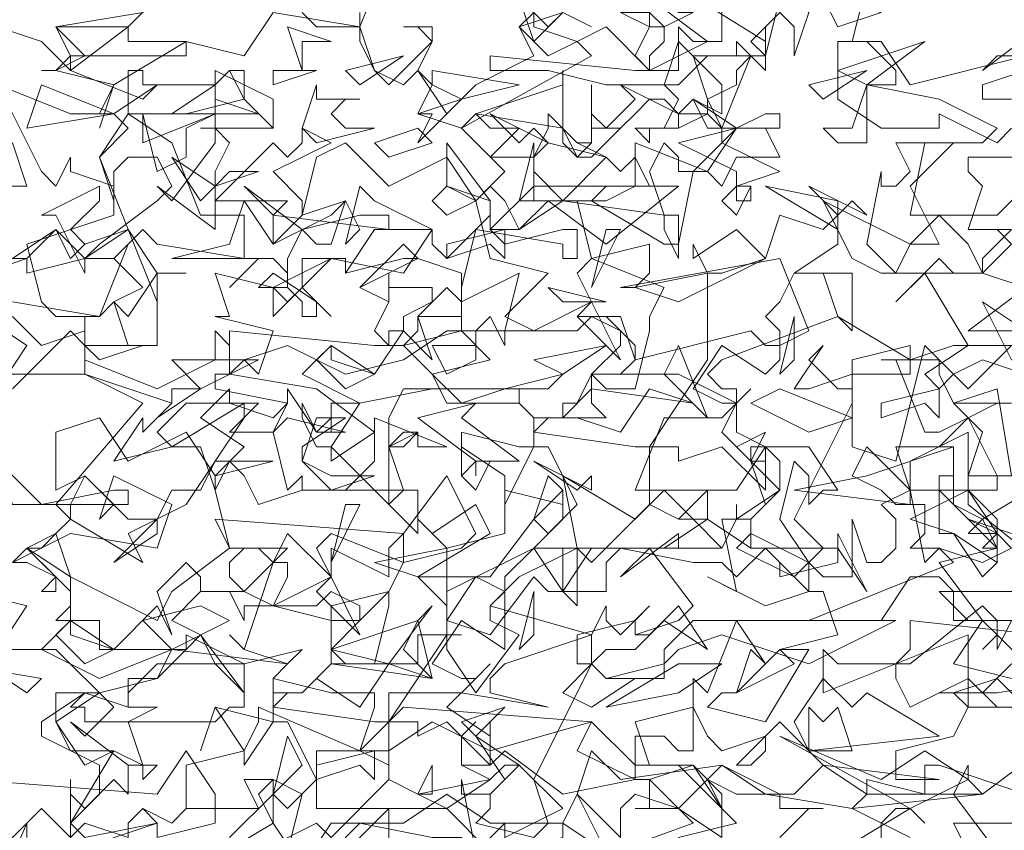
# Model space of a CAD drawing. Header units: millimetres. Extents: x 4234 to 4704, y 1542 to 2004.
# Tile 198 of 256: x 4422.57 to 4429.34, y 1919.63 to 1925.2. Entities that reach past the tile are written whole.
import ezdxf

# ---------------------------------------------------------------- set-up
doc = ezdxf.new("R2010")
doc.units = ezdxf.units.MM
doc.linetypes.add('DASHED', pattern=[19.05, 12.7, -6.35])
doc.layers.add('BOD', color=40, linetype='Continuous')
doc.layers.add('DIMENSIONS', color=7, linetype='Continuous')

# ---------------------------------------------------------------- blocks, each defined once
blk = doc.blocks.new('A$Cf9015526')
at = {"color": 116, "lineweight": 0, "true_color": 0x136734}
for points in [[(0.5108, 1.3102), (0.5108, 1.3991), (0.533, 1.3768), (0.5552, 1.3991), (0.5552, 1.4435), (0.4664, 1.4879), (0.4664, 1.5101), (0.533, 1.5545), (0.5552, 1.5545), (0.644, 1.5767), (0.6662, 1.6211), (0.5552, 1.6211), (0.5552, 1.6655), (0.4886, 1.6655), (0.5108, 1.6877), (0.5108, 1.71), (0.4441, 1.7766), (0.4886, 1.7988), (0.5108, 1.821), (0.4886, 1.8432), (0.6218, 1.9986), (0.533, 2.0431), (0.3997, 2.0431)], [(0.3775, 2.1985), (0.4441, 2.2207), (0.4219, 2.2207), (0.4886, 2.2651), (0.5108, 2.2207), (0.533, 2.2429), (0.5996, 2.2651), (0.5552, 2.3762), (0.5996, 2.4206), (0.5774, 2.4428), (0.5552, 2.4428), (0.5774, 2.4872), (0.4886, 2.5094), (0.4664, 2.5094), (0.4886, 2.5094), (0.5108, 2.5316), (0.4886, 2.576), (0.6218, 2.5982)], [(2.1097, 2.5538), (1.9098, 2.4872), (1.9098, 2.465), (1.9542, 2.465)], [(1.9986, 1.8876), (1.9098, 1.8876), (1.8876, 1.8876), (1.8876, 1.9542), (1.7988, 1.9098), (1.7988, 1.8654), (1.8876, 1.8654), (1.7988, 1.821), (1.8654, 1.7988), (1.9098, 1.7322), (1.932, 1.7544), (1.932, 1.7988), (1.8876, 1.821), (1.9542, 1.7988)], [(2.0875, 1.71), (1.8654, 1.71), (1.8432, 1.71), (1.8876, 1.6655), (1.9986, 1.6655)], [(2.0209, 1.5545), (1.932, 1.6433), (1.9098, 1.6211), (1.932, 1.6433), (1.932, 1.6655), (1.9098, 1.6877), (1.7988, 1.5989), (1.7766, 1.5989), (1.7766, 1.5767), (1.7988, 1.5323), (1.8876, 1.5767), (1.932, 1.5323), (1.9764, 1.5323)], [(1.9764, 1.3991), (1.8432, 1.4435), (1.821, 1.4435), (1.821, 1.3991), (1.7322, 1.4213), (1.7322, 1.3991), (1.71, 1.3768), (1.7988, 1.3324)], [(1.8876, 1.3102), (1.8654, 1.3546), (1.9764, 1.3546), (1.9764, 1.3102)], [(0.9993, 1.288), (0.9993, 1.3546), (0.9993, 1.3768), (0.8883, 1.2658)], [(0.8439, 1.3102), (0.8661, 1.3991), (0.8217, 1.4213), (0.7773, 1.4213), (0.7995, 1.3768), (0.6884, 1.3768), (0.6662, 1.3546), (0.6218, 1.3768), (0.6662, 1.3546), (0.6884, 1.3768), (0.6884, 1.4435), (0.7773, 1.4657), (0.7995, 1.5101), (0.7995, 1.5323), (0.9549, 1.4657), (0.9771, 1.5323), (0.9771, 1.5545), (0.9549, 1.5545), (0.9327, 1.5545), (0.9105, 1.5545), (0.8217, 1.5767), (0.8439, 1.5989), (0.7773, 1.6211), (0.755, 1.6433), (0.7773, 1.6211), (0.8217, 1.7544), (0.8439, 1.7544), (0.8439, 1.7322), (0.8217, 1.6877), (0.9105, 1.6655), (0.9105, 1.6877), (0.9993, 1.71), (0.9549, 1.6655), (0.9327, 1.6655), (0.9105, 1.6655), (0.9105, 1.5989), (1.0437, 1.5989), (1.0437, 1.6433), (1.0659, 1.6433), (1.1104, 1.6433), (1.0882, 1.6433), (1.0882, 1.6211), (1.1326, 1.5545), (1.1992, 1.6433), (1.1548, 1.6655), (1.1548, 1.6877), (1.177, 1.71), (1.1326, 1.7322), (1.0882, 1.6655), (1.0882, 1.6877), (1.0437, 1.7322), (1.1548, 1.7322), (1.2214, 1.821), (1.2436, 1.7988), (1.288, 1.8432), (1.2436, 1.932), (1.2214, 1.932), (1.177, 1.8432), (1.177, 1.8876), (1.1104, 1.932), (1.1104, 1.8876), (1.1104, 1.9542), (1.1992, 1.932), (1.2214, 1.932), (1.2214, 1.9764), (1.1992, 1.9986), (1.2214, 1.9764), (1.2658, 1.9764), (1.2436, 1.9764), (1.2214, 1.9542), (1.3768, 1.932), (1.3991, 1.932), (1.4879, 2.0653), (1.4879, 2.1985), (1.5101, 2.1985), (1.5767, 2.2207), (1.5989, 2.2873), (1.6655, 2.2651), (1.6877, 2.2873), (1.6877, 2.2429), (1.6211, 2.1985), (1.71, 2.1985), (1.71, 2.1097), (1.6877, 2.1319), (1.6655, 2.1985), (1.6433, 2.1985), (1.6211, 2.1985), (1.5989, 2.1541), (1.5767, 2.1319), (1.5989, 2.1097), (1.5989, 2.0653), (1.5767, 2.0431), (1.5101, 2.0875), (1.4657, 2.0209), (1.5101, 1.9986), (1.5323, 1.9986), (1.5545, 2.0209), (1.5323, 1.9986), (1.5101, 1.9542), (1.5545, 1.9098), (1.5767, 1.9098), (1.5545, 1.9098), (1.5545, 1.932), (1.5767, 1.932), (1.5767, 1.8654), (1.5101, 1.932), (1.4435, 1.9098), (1.4435, 1.932), (1.4213, 1.932), (1.3991, 1.932), (1.3991, 1.8432), (1.4435, 1.821), (1.4879, 1.8654), (1.4879, 1.821), (1.4657, 1.821), (1.4435, 1.821), (1.3991, 1.8432), (1.3102, 1.7544), (1.288, 1.7766), (1.1992, 1.7322), (1.1548, 1.6877), (1.3102, 1.6433), (1.3324, 1.6877), (1.3324, 1.6655), (1.3546, 1.6433), (1.3991, 1.6877), (1.3768, 1.6655), (1.3768, 1.6433), (1.3991, 1.6433), (1.4435, 1.6877), (1.4879, 1.6211), (1.4213, 1.6655), (1.3768, 1.6211), (1.3324, 1.6211), (1.3102, 1.5989), (1.3324, 1.5767), (1.3768, 1.5767), (1.3102, 1.5323), (1.2658, 1.5545), (1.3102, 1.5989), (1.3102, 1.6433), (1.177, 1.5989), (1.1548, 1.5767), (1.1548, 1.5545), (1.2436, 1.5323), (1.1104, 1.5545), (0.9993, 1.5545), (0.9993, 1.4435), (0.9549, 1.4657), (0.8883, 1.4657), (0.8883, 1.3768), (1.0882, 1.3768), (1.1548, 1.3102)], [(1.177, 1.3324), (1.177, 1.3546), (1.177, 1.3324), (1.2658, 1.3768), (1.1992, 1.4435), (1.177, 1.4435), (1.1548, 1.4213), (1.1104, 1.4435), (1.1104, 1.4879), (1.1326, 1.5101), (1.1104, 1.4879), (1.1104, 1.4435), (1.1326, 1.4435), (1.1548, 1.4435), (1.177, 1.4657), (1.2658, 1.3991), (1.3768, 1.4213), (1.3768, 1.4879), (1.4213, 1.4879), (1.4435, 1.4657), (1.4657, 1.4657), (1.4657, 1.5767), (1.4879, 1.5545), (1.5323, 1.6655), (1.5767, 1.5989), (1.5545, 1.6211), (1.5323, 1.5545), (1.5101, 1.5545), (1.4879, 1.5323), (1.5767, 1.5101), (1.6433, 1.6211), (1.6211, 1.6211), (1.5989, 1.6211), (1.6877, 1.6433), (1.6655, 1.71), (1.6433, 1.71), (1.5767, 1.6877), (1.4879, 1.7322), (1.5323, 1.71), (1.5101, 1.821), (1.5545, 1.821), (1.5545, 1.7988), (1.5323, 1.7766), (1.6211, 1.7322), (1.6655, 1.7766), (1.6211, 1.821), (1.71, 1.9986), (1.71, 2.0209), (1.71, 2.0653), (1.7988, 2.0875), (1.7988, 2.0653), (1.8654, 2.0875), (1.8876, 2.0875), (1.821, 2.1985), (1.7766, 2.1541), (1.8432, 2.2207), (1.8654, 2.1985), (1.9098, 2.1985), (1.9542, 2.2429), (1.932, 2.2651), (1.9542, 2.2429)], [(1.9986, 2.354), (1.932, 2.2873), (1.9098, 2.2873), (1.8876, 2.2873), (1.7988, 2.2873), (1.821, 2.3984), (1.9098, 2.3984), (1.932, 2.4206), (1.8432, 2.465), (1.7322, 2.4872), (1.7322, 2.465), (1.7322, 2.4206), (1.7322, 2.3984), (1.6877, 2.3984), (1.6655, 2.4206), (1.71, 2.4206), (1.7322, 2.4872), (1.7544, 2.4872), (1.7766, 2.4872), (1.7766, 2.5094), (1.7322, 2.5538), (1.6877, 2.5538), (1.7544, 2.5538), (1.7988, 2.4872), (1.9764, 2.5316)], [(0.8661, 2.5982), (0.8883, 2.576), (0.9549, 2.576), (0.9993, 2.6871)], [(0.9549, 2.5982), (0.9549, 2.576), (0.8217, 2.5982), (0.7773, 2.5316), (0.6884, 2.5538), (0.5774, 2.4872), (0.5552, 2.4206), (0.5774, 2.4872), (0.4886, 2.5094), (0.4664, 2.5094), (0.4886, 2.5094), (0.533, 2.5316), (0.4886, 2.576), (0.5996, 2.576), (0.644, 2.6205)], [(1.5989, 2.6205), (1.5767, 2.5316), (1.4879, 2.5316), (1.4435, 2.4872), (1.3324, 2.4872), (1.2436, 2.5094), (1.177, 2.5094), (1.1548, 2.5094), (1.1548, 2.5316), (1.3768, 2.5094), (1.4435, 2.5094), (1.4435, 2.5316), (1.4435, 2.576), (1.4657, 2.5538), (1.5101, 2.5538), (1.5101, 2.6205)], [(1.2658, 2.5982), (1.3102, 2.576), (1.2658, 2.5982)], [(1.7322, 2.6427), (1.71, 2.5538), (1.6877, 2.5538), (1.6877, 2.465), (1.7544, 2.4206), (1.8432, 2.4206), (1.8432, 2.4428), (1.932, 2.3984), (1.9542, 2.4206)], [(1.9986, 2.3762), (1.8876, 2.3762), (1.8876, 2.354), (1.9098, 2.3318), (1.8876, 2.2651), (1.9542, 2.2651), (1.9098, 2.2207), (1.9098, 2.1985), (1.9764, 2.1763), (1.8876, 2.1097), (1.9764, 2.1097)], [(1.9542, 2.0875), (1.932, 2.0653), (1.8876, 2.0209), (1.821, 2.0875), (1.7766, 1.9098), (1.71, 1.932), (1.71, 2.0431), (1.6433, 2.0209), (1.6211, 2.0209), (1.6655, 2.0875), (1.6433, 2.0653), (1.6877, 2.0209), (1.71, 2.0209), (1.71, 2.0431), (1.7988, 2.0431), (1.7988, 2.0653), (1.6877, 2.1319), (1.5101, 2.0653), (1.4879, 2.0431), (1.5101, 2.0209), (1.5323, 2.0209), (1.5323, 1.9542), (1.5767, 1.932), (1.6433, 1.932), (1.6877, 1.8654), (1.6655, 1.8654), (1.6433, 1.8432), (1.6433, 1.8876), (1.6211, 1.9098), (1.5989, 1.821), (1.6433, 1.7544), (1.6655, 1.7322), (1.71, 1.7322), (1.71, 1.821), (1.7322, 1.7544), (1.7544, 1.7544), (1.7766, 1.7766), (1.7766, 1.821), (1.7544, 1.8432), (1.7988, 1.8654), (1.821, 1.7544), (1.8432, 1.7766), (1.9098, 1.7544), (1.9542, 1.7766), (1.932, 1.7988), (1.8876, 1.7988), (1.9098, 1.821), (1.8654, 1.8432), (1.8654, 1.932), (1.8432, 1.932), (1.8876, 1.9764), (1.8654, 1.9986), (1.9542, 1.9986), (1.932, 1.9986), (1.8876, 1.9764), (1.9098, 1.9542), (1.8876, 1.8876), (1.8876, 1.8432), (1.9986, 1.7544)], [(1.9542, 1.6655), (1.932, 1.6211), (1.932, 1.6433), (1.9098, 1.6655), (1.8654, 1.5989), (1.9542, 1.5767)], [(1.9764, 1.5323), (1.932, 1.5767), (1.8654, 1.5545), (1.8876, 1.5323), (1.8654, 1.4879), (1.7766, 1.4657), (1.7766, 1.4435), (1.7766, 1.4213), (1.8432, 1.4213), (1.6655, 1.4435), (1.5989, 1.5101), (1.5323, 1.4435), (1.5545, 1.4435), (1.5767, 1.4657), (1.5767, 1.4879), (1.5101, 1.4657), (1.4879, 1.4879), (1.4657, 1.5323), (1.3768, 1.5101), (1.3991, 1.4435), (1.4657, 1.4435), (1.3991, 1.4213), (1.4435, 1.3768), (1.5101, 1.3324), (1.5101, 1.3768), (1.4879, 1.4213), (1.5323, 1.3991), (1.5989, 1.3991), (1.5989, 1.3768), (1.6655, 1.3768), (1.6433, 1.3768), (1.5989, 1.3324)], [(1.6877, 1.3102), (1.7988, 1.3768), (1.821, 1.3546), (1.7988, 1.3768), (1.7766, 1.3768), (1.7544, 1.3546), (1.7544, 1.3102)], [(1.932, 1.3102), (1.8654, 1.3991), (1.8876, 1.4435), (1.8876, 1.4213), (1.9098, 1.3991), (1.9986, 1.4657), (2.0653, 1.3991), (2.0875, 1.3991), (2.1541, 1.3546), (2.1985, 1.3546), (2.2207, 1.3768), (2.1985, 1.288), (2.1097, 1.3768), (2.0209, 1.3102)], [(0.3775, 1.1992), (0.4441, 1.3546), (0.4441, 1.3324)], [(0.755, 1.3324), (0.8217, 1.3991), (0.8439, 1.3768), (0.8883, 1.4213), (0.8439, 1.5101), (0.8217, 1.5101), (0.7773, 1.4435), (0.7773, 1.4657), (0.7328, 1.5323), (0.7106, 1.4657), (0.7328, 1.5323), (0.8217, 1.5101), (0.8217, 1.5545), (0.8217, 1.5767), (0.8217, 1.5545), (0.8661, 1.5545), (0.8439, 1.5545), (0.8217, 1.5323), (0.9771, 1.5101), (0.9993, 1.5101), (1.0882, 1.6433), (1.0882, 1.7766), (1.177, 1.7988), (1.177, 1.8654), (1.2658, 1.8432), (1.2658, 1.8654), (1.2658, 1.821), (1.2214, 1.7766), (1.288, 1.7766), (1.288, 1.6877), (1.2658, 1.71), (1.2658, 1.7766), (1.2436, 1.7766), (1.2214, 1.7766), (1.177, 1.7322), (1.177, 1.71), (1.177, 1.6877), (1.177, 1.6433), (1.177, 1.6211), (1.1104, 1.6655), (1.0659, 1.5989), (1.1104, 1.5767), (1.1326, 1.5767), (1.1548, 1.5989), (1.1326, 1.5767), (1.0882, 1.5323), (1.1548, 1.4879), (1.1548, 1.5101), (1.1548, 1.4435), (1.0882, 1.5101), (1.0437, 1.4879), (1.0437, 1.5101), (1.0215, 1.5101), (0.9993, 1.5101), (0.9993, 1.4213), (1.0437, 1.3991), (1.0659, 1.4435), (1.0659, 1.4213), (1.0659, 1.3991), (1.0437, 1.3991), (0.9993, 1.4213), (0.9105, 1.3324), (0.8883, 1.3546), (0.7995, 1.3102)], [(1.1326, 1.3102), (1.1104, 1.4213), (1.1104, 1.3991), (1.1548, 1.3991), (1.1548, 1.3768), (1.1326, 1.3546), (1.2214, 1.3324), (1.2436, 1.3546), (1.2214, 1.4213), (1.3102, 1.5989), (1.288, 1.5989), (1.288, 1.6433), (1.3768, 1.6655), (1.3768, 1.6433), (1.4435, 1.6655), (1.4657, 1.6877), (1.3991, 1.7766), (1.3546, 1.7322), (1.4435, 1.7988), (1.4435, 1.7766), (1.5101, 1.7766), (1.5323, 1.821), (1.5323, 1.8432), (1.5323, 1.821), (1.5989, 1.8654), (1.5989, 1.9098), (1.5767, 1.932), (1.5323, 1.8654), (1.4879, 1.8654), (1.4657, 1.8654), (1.3768, 1.8654), (1.4213, 1.9764), (1.5101, 1.9764), (1.5323, 1.9986), (1.4435, 2.0431), (1.3324, 2.0431), (1.3102, 2.0431), (1.3102, 1.9986), (1.3324, 1.9764), (1.2658, 1.9764), (1.2658, 1.9986), (1.288, 1.9986), (1.3102, 2.0431), (1.3546, 2.0431), (1.3768, 2.0653), (1.3768, 2.0875), (1.3324, 2.1319), (1.288, 2.1319), (1.3546, 2.1319), (1.3768, 2.0653), (1.5545, 2.1097), (1.5767, 2.0875), (1.5989, 2.0875), (1.6433, 2.1097), (1.5989, 2.2207), (1.3546, 2.1763), (1.3768, 2.1763), (1.3991, 2.1985), (1.3991, 2.2429), (1.3102, 2.2207), (1.288, 2.3095), (1.1992, 2.3095), (1.2214, 2.3984), (1.2214, 2.3762), (1.2436, 2.3984), (1.2214, 2.3762), (1.2214, 2.354), (1.2658, 2.3095), (1.3324, 2.3762), (1.3546, 2.354), (1.3768, 2.3762), (1.3991, 2.3318), (1.3324, 2.3318), (1.3102, 2.3095), (1.4213, 2.2429), (1.4435, 2.2429), (1.4657, 2.354), (1.5101, 2.3984), (1.5101, 2.4206), (1.4879, 2.4428), (1.4435, 2.4206), (1.4435, 2.4428), (1.4213, 2.465), (1.3991, 2.465), (1.3768, 2.4428), (1.3546, 2.4206), (1.3102, 2.4206), (1.3102, 2.4872), (1.3102, 2.4428), (1.3324, 2.4206), (1.3768, 2.465), (1.3546, 2.4872), (1.4435, 2.4428), (1.4879, 2.4428), (1.4879, 2.465), (1.5101, 2.4206), (1.5545, 2.5316), (1.5767, 2.5094), (1.5767, 2.5316), (1.5767, 2.5538), (1.3991, 2.6649)], [(1.3991, 2.6205), (1.4879, 2.5538), (1.3991, 2.5094), (1.3324, 2.576), (1.288, 2.5538), (1.3102, 2.5316), (1.1104, 2.4206), (1.0437, 2.4428), (1.0659, 2.4872), (1.0437, 2.5094), (1.0215, 2.4872), (0.9771, 2.5094), (0.9549, 2.5538), (0.9549, 2.576), (0.9771, 2.5094), (0.9993, 2.4872), (1.0659, 2.5538), (1.0437, 2.576), (1.0215, 2.576), (1.0659, 2.576), (1.0659, 2.5538), (1.0437, 2.5094), (1.0882, 2.4428), (1.1326, 2.4872), (1.2214, 2.5316), (1.1992, 2.576), (1.2658, 2.5982)], [(0.3331, 2.5982), (0.4664, 2.5538), (0.5108, 2.5094), (0.5996, 2.576), (0.5996, 2.5538), (0.6884, 2.5538), (0.6884, 2.5316), (0.5108, 2.5316), (0.5108, 2.5094), (0.6218, 2.465), (0.644, 2.4872), (0.5774, 2.4428), (0.5108, 2.4428), (0.3997, 2.4872), (0.4664, 2.354), (0.4886, 2.3318), (0.5108, 2.3762), (0.5108, 2.354), (0.5774, 2.3318), (0.5774, 2.2873), (0.4441, 2.2429), (0.4664, 2.1541), (0.4886, 2.1319), (0.5552, 2.1319), (0.5996, 2.2429), (0.5774, 2.2207), (0.6218, 2.1763), (0.5774, 2.1541), (0.5552, 2.1319), (0.4219, 2.1541)], [(1.9986, 2.5316), (1.932, 2.5316), (1.9098, 2.5094), (1.9986, 2.576)], [(0.7106, 2.4206), (0.8217, 2.4206), (0.7106, 2.4206)], [(0.3997, 2.0209), (0.4441, 2.0875), (0.3775, 2.1319)], [(0.4219, 2.1319), (0.4664, 2.0875), (0.533, 2.1097), (0.533, 2.1319), (0.533, 2.0653), (0.644, 2.0209), (0.7328, 2.0653), (0.7328, 2.1097), (0.755, 2.0875), (0.755, 2.0431), (0.7328, 2.0431), (0.7328, 2.0209), (0.8439, 1.9986), (0.8217, 1.9764), (0.755, 1.9986), (0.6884, 1.9986), (0.644, 1.9542), (0.6662, 1.932), (0.5774, 1.9098), (0.6218, 1.9764), (0.6218, 1.9542), (0.6662, 1.9986), (0.533, 2.0431), (0.533, 2.0875), (0.5108, 2.1097), (0.4219, 2.0209)], [(2.0209, 1.8876), (1.9098, 1.821), (1.932, 1.7766), (1.932, 1.7544), (1.8654, 1.7988), (1.8432, 1.7988), (1.8432, 1.8876), (1.8654, 1.8876), (1.8654, 1.8654), (1.932, 1.8654), (1.932, 1.8876), (1.8876, 1.9764), (1.8432, 1.9542), (1.821, 1.9542), (1.7766, 2.0653), (1.7544, 2.0653), (1.8432, 2.0653), (1.8432, 2.0431), (1.8654, 1.9986), (1.932, 2.0209), (1.9542, 1.8876)], [(0.3997, 1.6211), (0.4441, 1.6877), (0.3553, 1.71)], [(0.4219, 1.7544), (0.5108, 1.7988), (0.644, 1.7766), (0.6662, 1.8432), (0.5774, 1.8876), (0.5552, 1.821), (0.5774, 1.8432), (0.533, 1.8876), (0.4886, 1.8654), (0.4886, 1.9542), (0.5552, 1.9764), (0.5996, 1.9098), (0.6884, 1.9542), (0.7328, 1.8876), (0.7773, 1.932), (0.7106, 1.9764), (0.755, 2.0209), (0.755, 1.9986), (0.7995, 1.9986), (0.755, 1.9542), (0.8217, 1.9542), (0.8439, 1.9986), (0.8439, 2.0209), (0.8883, 1.9542), (0.9105, 1.9764), (0.8883, 1.9542), (0.9327, 1.9542), (0.8439, 1.9764), (0.8217, 1.9542), (0.8439, 1.8654), (0.8661, 1.8876), (0.8661, 1.8654), (0.9327, 1.8654), (0.9771, 1.9098), (0.9771, 1.9764), (1.0882, 1.932), (1.0437, 1.932), (1.0437, 1.9542), (1.0215, 1.9542), (0.9993, 1.932), (1.0215, 1.8654), (1.0437, 1.8654), (1.0437, 1.7988), (0.9993, 1.8432), (1.0215, 1.8654), (0.8661, 1.8654), (0.7995, 1.8432), (0.7773, 1.8876), (0.755, 1.9098), (0.7328, 1.8654), (0.755, 1.7766), (0.8439, 1.7766), (0.7773, 1.71), (0.8217, 1.6877), (0.9105, 1.7322), (0.8883, 1.7766), (0.9105, 1.7988), (1.0215, 1.7544), (0.9993, 1.71), (0.9993, 1.6877), (0.9771, 1.5989), (0.9327, 1.5989), (0.9105, 1.6211), (0.9549, 1.6655), (0.9549, 1.6877), (0.9105, 1.71), (0.8883, 1.6877), (0.7773, 1.6877), (0.7773, 1.6655), (0.755, 1.71), (0.7328, 1.71), (0.7106, 1.71), (0.7106, 1.7322), (0.6884, 1.7544), (0.644, 1.71), (0.6662, 1.6433), (0.644, 1.6877), (0.5774, 1.6211), (0.5108, 1.6655), (0.4664, 1.6211), (0.5552, 1.5767), (0.6662, 1.6211), (0.8439, 1.5989), (0.8661, 1.6211), (0.7773, 1.5989), (0.644, 1.5989), (0.5996, 1.5545), (0.5996, 1.5323), (0.6218, 1.5323), (0.644, 1.5323), (0.5996, 1.5101), (0.6218, 1.4435), (0.5996, 1.4435), (0.5108, 1.5101), (0.533, 1.4879), (0.5774, 1.5323), (0.4886, 1.6211), (0.3775, 1.6211)], [(0.3331, 1.5989), (0.4664, 1.5767), (0.4441, 1.5545), (0.3775, 1.5989)], [(0.2887, 1.288), (0.3775, 1.3546), (0.3553, 1.4213), (0.644, 1.3991), (0.6884, 1.4657), (0.7328, 1.3991), (0.7328, 1.3546), (0.644, 1.3324), (0.644, 1.3546), (0.6218, 1.3768), (0.5996, 1.3546), (0.5996, 1.3324), (0.533, 1.3546), (0.5108, 1.3324), (0.4664, 1.3768), (0.4219, 1.3324), (0.3997, 1.3546), (0.3775, 1.3546), (0.3775, 1.3324)]]:
    blk.add_lwpolyline(points, dxfattribs=at)
for points in [[(1.2658, 2.5982), (1.2214, 2.5538), (1.1992, 2.6205), (1.2436, 2.576)], [(1.4435, 2.5982), (1.4657, 2.5982), (1.4213, 2.576), (1.4213, 2.5538), (1.3991, 2.5316), (1.3991, 2.5094), (1.3768, 2.5316), (1.3991, 2.576), (1.3546, 2.5982), (1.3991, 2.5982), (1.4213, 2.576), (1.3991, 2.576), (1.3991, 2.6205), (1.4213, 2.6205)], [(1.6211, 2.5316), (1.6211, 2.576), (1.5989, 2.5982), (1.5767, 2.576), (1.5767, 2.5316), (1.5545, 2.5538), (1.6211, 2.6205), (1.6433, 2.5982)], [(1.6877, 2.576), (1.6655, 2.6205), (1.7544, 2.5982)], [(1.288, 2.5538), (1.2436, 2.5316), (1.1992, 2.576), (1.2214, 2.5982), (1.2214, 2.576)], [(0.8661, 2.5538), (0.8661, 2.5094), (0.8439, 2.576), (0.9105, 2.5538)], [(1.5101, 2.4428), (1.4657, 2.465), (1.4435, 2.4428), (1.4435, 2.4206), (1.3991, 2.4206), (1.3991, 2.3984), (1.3768, 2.4206), (1.4213, 2.4206), (1.4435, 2.465), (1.4213, 2.4872), (1.4435, 2.5538), (1.5101, 2.4872)], [(1.5323, 2.5094), (1.5323, 2.4872), (1.4879, 2.465), (1.4657, 2.5316), (1.5323, 2.5316), (1.5323, 2.5538), (1.5545, 2.5316)], [(1.6877, 2.5094), (1.821, 2.5538), (1.7322, 2.4872)], [(0.9549, 2.4872), (0.9327, 2.5094), (1.0215, 2.5316)], [(0.7328, 2.4872), (0.755, 2.5094), (0.7773, 2.5094), (0.7773, 2.465), (0.6884, 2.4428), (0.5996, 2.4428), (0.5996, 2.5094), (0.6218, 2.5094), (0.6218, 2.4872)], [(0.755, 2.3984), (0.7328, 2.354), (0.7328, 2.3318), (0.7328, 2.3095), (0.8217, 2.3984), (0.8439, 2.3762), (0.8661, 2.3984), (0.8661, 2.4206), (0.9105, 2.3984), (0.8217, 2.354), (0.8661, 2.3095), (0.8661, 2.2873), (0.8217, 2.2429), (0.8217, 2.2873), (0.8439, 2.3095), (0.7995, 2.3095), (0.7328, 2.3095), (0.7328, 2.2651), (0.644, 2.3318), (0.6662, 2.3095), (0.7328, 2.3984), (0.7328, 2.5094), (0.7328, 2.4206)], [(0.8217, 2.4206), (0.7773, 2.465), (0.755, 2.5094), (0.7328, 2.4872), (0.7328, 2.5094), (0.8217, 2.465)], [(0.8217, 2.4872), (0.8217, 2.5094), (0.8883, 2.5094)], [(1.1104, 2.465), (1.0437, 2.3984), (1.0659, 2.4428), (1.0437, 2.4428), (1.1104, 2.465), (1.0659, 2.4872), (1.0659, 2.5094), (1.1992, 2.4872)], [(1.1326, 2.4428), (1.2658, 2.4872), (1.2658, 2.5094), (1.2658, 2.4206)], [(1.6655, 2.465), (1.6433, 2.4872), (1.7322, 2.5094)], [(0.4441, 2.4206), (0.4664, 2.4872), (0.5774, 2.4428)], [(0.7995, 2.4428), (0.6662, 2.4428), (0.7328, 2.4872), (0.7328, 2.465)], [(0.9549, 2.465), (0.9327, 2.465), (0.9105, 2.4428), (0.9327, 2.4206), (0.9771, 2.4206), (0.8883, 2.3984), (0.8661, 2.4206), (0.8883, 2.4872), (0.8883, 2.465)], [(1.5767, 2.4428), (1.5989, 2.4428), (1.5989, 2.4206), (1.4879, 2.4206), (1.4657, 2.465), (1.5323, 2.4206)], [(0.6662, 2.3984), (0.7106, 2.2873), (0.7773, 2.2873), (0.7773, 2.2207), (0.644, 2.2429), (0.6218, 2.2651), (0.5774, 2.2207), (0.533, 2.2207), (0.4441, 2.1985), (0.4441, 2.2207), (0.4886, 2.2651), (0.533, 2.2207), (0.5552, 2.2429), (0.644, 2.3095), (0.6662, 2.3318), (0.644, 2.3762), (0.5996, 2.3762), (0.5774, 2.354), (0.5774, 2.3095), (0.5552, 2.3762), (0.5996, 2.4428)], [(0.7328, 2.4428), (0.6884, 2.4206), (0.6884, 2.3762), (0.644, 2.354), (0.6218, 2.4428), (0.6218, 2.3984)], [(1.1992, 2.4206), (1.1548, 2.3762), (1.2214, 2.3762), (1.2436, 2.4206), (1.2436, 2.4428), (1.288, 2.3984), (1.3102, 2.3984), (1.288, 2.3984), (1.3324, 2.3762), (1.2436, 2.3984), (1.2214, 2.3762), (1.2214, 2.3095), (1.2436, 2.3095), (1.2658, 2.3095), (1.3324, 2.3095), (1.3768, 2.3318), (1.3768, 2.3984), (1.4879, 2.354), (1.4435, 2.354), (1.4435, 2.3762), (1.4213, 2.3984), (1.3991, 2.354), (1.4213, 2.2873), (1.4435, 2.2873), (1.4435, 2.2207), (1.4213, 2.2651), (1.4213, 2.2873), (1.2658, 2.3095), (1.1992, 2.2651), (1.177, 2.3095), (1.1548, 2.3318), (1.1326, 2.3095), (1.1548, 2.2207), (1.2436, 2.1985), (1.177, 2.1319), (1.2214, 2.1097), (1.3102, 2.1541), (1.288, 2.1985), (1.3102, 2.2207), (1.4213, 2.1763), (1.3991, 2.1319), (1.3991, 2.1097), (1.3768, 2.0209), (1.3324, 2.0209), (1.3102, 2.0431), (1.3546, 2.0875), (1.3546, 2.1097), (1.3102, 2.1319), (1.288, 2.1097), (1.177, 2.1097), (1.177, 2.0875), (1.1548, 2.1319), (1.1326, 2.1097), (1.1104, 2.1097), (1.1104, 2.1541), (1.0882, 2.1763), (1.0437, 2.1319), (1.0659, 2.0653), (1.0215, 2.1097), (0.9771, 2.0431), (0.9105, 2.0875), (0.8661, 2.0431), (0.9549, 1.9986), (1.0659, 2.0209), (1.2436, 2.0209), (1.2658, 2.0431), (1.177, 2.0209), (1.0215, 2.0209), (0.9993, 1.9764), (0.9993, 1.9542), (0.9993, 1.932), (1.0215, 1.932), (1.0437, 1.9542), (0.9993, 1.932), (0.9993, 1.8654), (0.9993, 1.8432), (0.9105, 1.932), (0.9105, 1.9098), (0.9771, 1.9542), (0.8883, 2.0209), (0.755, 2.0431), (0.7773, 2.0653), (0.7995, 2.0431), (0.8217, 2.1097), (0.7328, 2.1319), (0.755, 2.1319), (0.7328, 2.1985), (0.8217, 2.1763), (0.9105, 2.2207), (1.0215, 2.1985), (1.0659, 2.2651), (0.9771, 2.3095), (0.9549, 2.3318), (0.9327, 2.2429), (0.9549, 2.2651), (0.9327, 2.3095), (0.8661, 2.2873), (0.8883, 2.3762), (0.9327, 2.3984), (0.9993, 2.3318), (1.0882, 2.3762), (1.1326, 2.3095), (1.177, 2.354), (1.1104, 2.4206), (1.1326, 2.4428), (1.1548, 2.4206)], [(1.2214, 2.4206), (1.2436, 2.3984), (1.1548, 2.4428), (1.1992, 2.3984)], [(0.9993, 2.3762), (0.9771, 2.3984), (1.0437, 2.4206), (1.0659, 2.3984)], [(1.3102, 2.3984), (1.3102, 2.4206), (1.3324, 2.4206), (1.3546, 2.4206), (1.3102, 2.3762), (1.288, 2.3762), (1.2658, 2.3984), (1.2658, 2.4206), (1.288, 2.3762)], [(1.5989, 2.354), (1.5323, 2.3318), (1.5545, 2.3318), (1.5545, 2.3095), (1.5323, 2.3095), (1.5323, 2.354), (1.4435, 2.3984), (1.5323, 2.4206), (1.5101, 2.3984)], [(1.5989, 2.3762), (1.5323, 2.3762), (1.5101, 2.3318), (1.4879, 2.354), (1.5323, 2.4206), (1.5767, 2.4206)], [(0.3775, 2.3318), (0.4219, 2.3984), (0.4441, 2.3318)], [(1.1548, 2.2651), (1.177, 2.2429), (1.2658, 2.2651), (1.288, 2.2651), (1.288, 2.2207), (1.2658, 2.2207), (1.2658, 2.2429), (1.1326, 2.2651), (1.1104, 2.1763), (1.1104, 2.1541), (1.1992, 2.1985), (1.177, 2.1097), (1.0882, 2.1097), (1.0215, 2.0653), (0.9327, 2.0431), (0.8439, 2.0875), (0.7773, 2.0653), (0.755, 2.0653), (0.755, 2.1097), (0.9771, 2.0875), (1.0215, 2.0875), (1.0437, 2.1097), (1.0437, 2.1319), (1.0659, 2.1319), (1.1104, 2.1319), (1.1104, 2.1985), (1.0437, 2.2207), (1.0215, 2.2207), (0.9327, 2.1985), (0.9327, 2.2207), (0.9105, 2.2207), (0.8661, 2.1763), (0.9105, 2.1319), (0.8661, 2.1763), (0.8661, 2.2207), (0.9327, 2.2207), (0.9327, 2.1985), (0.9771, 2.2651), (1.0659, 2.2651), (1.0659, 2.2429), (1.0882, 2.2207), (1.1326, 2.2651), (1.1548, 2.2873), (1.1548, 2.3095), (1.0882, 2.3318), (1.0882, 2.3984), (1.1548, 2.3095)], [(1.7988, 2.3318), (1.8432, 2.2429), (1.7988, 2.2429), (1.7766, 2.1985), (1.7322, 2.2429), (1.7544, 2.354), (1.7544, 2.3318), (1.7766, 2.3318), (1.7988, 2.354), (1.7766, 2.3984), (1.8654, 2.3984)], [(0.755, 2.354), (0.7995, 2.354), (0.7328, 2.3318), (0.7106, 2.3095), (0.6662, 2.3762), (0.7328, 2.3318)], [(0.5108, 2.2651), (0.533, 2.2429), (0.5996, 2.2651), (0.533, 2.2207), (0.533, 2.1985), (0.4886, 2.2873), (0.4664, 2.2873), (0.5552, 2.3318), (0.5552, 2.3095)], [(0.9549, 2.2873), (0.9993, 2.2873), (0.9993, 2.2651), (0.8217, 2.2873), (0.7773, 2.3318), (0.8661, 2.2651)], [(1.0882, 2.2873), (1.0659, 2.3095), (1.0882, 2.3318), (1.1326, 2.3095)], [(1.3324, 2.2429), (1.2436, 2.3095), (1.1992, 2.2651), (1.177, 2.2651), (1.177, 2.2207), (1.1548, 2.2429), (1.0882, 2.2207), (1.0882, 2.2429), (1.177, 2.2651), (1.1548, 2.2651), (1.2214, 2.3318), (1.4435, 2.3318)], [(1.5323, 2.2873), (1.5101, 2.3095), (1.5323, 2.3318), (1.5545, 2.3318)], [(1.6877, 2.2651), (1.5767, 2.3318), (1.6877, 2.3095)], [(1.71, 2.3095), (1.7322, 2.2873), (1.6433, 2.3318), (1.6877, 2.2873)], [(0.9105, 2.2873), (0.9327, 2.3095), (0.9105, 2.2429), (0.8883, 2.2429), (0.8661, 2.2651), (0.8439, 2.2207), (0.8439, 2.1763), (0.8439, 2.1985), (0.8217, 2.2207), (0.7995, 2.2207), (0.755, 2.1763), (0.7995, 2.2207), (0.6884, 2.2207), (0.6662, 2.2207), (0.755, 2.2429), (0.7773, 2.3095), (0.8217, 2.2429)], [(1.8432, 2.2873), (1.8876, 2.2429), (1.9098, 2.1985), (1.7988, 2.1985), (1.7766, 2.1985), (1.7544, 2.1985), (1.71, 2.2207), (1.6655, 2.3095), (1.7988, 2.2429)], [(0.644, 2.1541), (0.5996, 2.2651), (0.644, 2.1985)], [(1.3102, 2.1763), (1.3324, 2.2651), (1.3546, 2.2651)], [(1.4435, 2.1541), (1.3768, 2.1763), (1.4879, 2.1985), (1.4657, 2.2429), (1.4657, 2.2207), (1.5323, 2.2651), (1.5767, 2.2207)], [(0.9549, 2.1763), (1.0215, 2.2429), (1.0437, 2.2207)], [(0.644, 2.1985), (0.644, 2.1097), (0.644, 2.0875), (0.5996, 2.0875), (0.5774, 2.1541), (0.5996, 2.1319), (0.644, 2.1985), (0.6884, 2.1985)], [(0.8883, 2.1319), (0.8661, 2.1319), (0.8661, 2.1541), (0.8439, 2.1763), (0.7995, 2.1763), (0.8217, 2.1985), (0.8883, 2.1541)], [(1.0437, 2.1763), (1.0659, 2.1763), (1.0659, 2.1541), (1.0215, 2.1319), (1.0215, 2.1097), (0.9993, 2.1097), (0.9993, 2.0875), (0.9771, 2.1097), (0.9993, 2.1541), (0.9549, 2.1763), (0.9993, 2.1541), (0.9993, 2.1985), (0.9993, 2.1763)], [(0.8661, 2.1763), (0.8217, 2.1319), (0.8217, 2.1763), (0.8439, 2.1541)], [(1.2658, 2.1541), (1.2436, 2.1763), (1.3324, 2.1541)], [(1.288, 2.1319), (1.3102, 2.1541), (1.3546, 2.0653)], [(2.0431, 2.0653), (1.9098, 2.1541), (1.9542, 2.0653)], [(1.6211, 2.0653), (1.5989, 2.0431), (1.6211, 2.1319)], [(1.0659, 2.0431), (1.0215, 2.0875), (1.1104, 2.1097), (1.1548, 2.0653)], [(1.1326, 2.0875), (1.1326, 2.0653), (1.0882, 2.0431), (1.0659, 2.0875), (1.1326, 2.0875), (1.1326, 2.1097)], [(0.5552, 2.0653), (0.533, 2.0875), (0.6218, 2.0875)], [(0.9771, 2.0431), (0.9327, 2.0209), (0.8883, 2.0653), (0.9105, 2.0875), (0.9105, 2.0653)], [(1.2658, 2.0431), (1.2214, 2.0653), (1.3324, 2.0875)], [(1.4213, 2.0431), (1.4435, 2.0875), (1.4879, 1.9764)], [(2.0431, 2.0209), (1.9098, 2.0653), (1.8654, 2.0431), (1.8432, 2.0209), (1.8432, 1.9764), (1.821, 1.9986), (1.7544, 1.9764), (1.7544, 1.9986), (1.8432, 2.0209), (1.821, 2.0431), (1.8876, 2.0875), (2.1985, 2.0875)], [(0.7106, 2.0209), (0.644, 1.9764), (0.6662, 1.9986), (0.6662, 2.0209), (0.7106, 2.0209), (0.6662, 2.0653), (0.7995, 2.0653)], [(1.177, 2.0209), (1.1992, 2.0209), (1.1992, 1.9986), (1.0882, 1.9986), (1.0659, 2.0431), (1.1104, 1.9986)], [(1.3991, 2.0209), (1.3546, 1.9542), (1.288, 1.9764), (1.2658, 1.9764), (1.3102, 2.0209), (1.4657, 1.9986)], [(1.6433, 1.9542), (1.5545, 1.9986), (1.5989, 2.0209), (1.71, 1.9764)], [(0.7328, 1.9098), (0.8217, 1.9098), (0.7328, 1.8876), (0.7328, 1.8654), (0.7106, 1.932), (0.6662, 1.932), (0.7773, 1.9986), (0.7773, 1.9764)], [(0.9105, 1.9542), (0.9105, 1.9986), (0.9327, 1.9986), (0.9549, 1.9986), (0.9105, 1.932), (0.8883, 1.932), (0.8661, 1.9764), (0.8661, 1.9986), (0.8883, 1.9542)], [(1.1992, 1.9098), (1.1326, 1.9098), (1.1326, 1.8876), (1.1326, 1.9098), (1.0437, 1.9764), (1.1326, 1.9986), (1.1104, 1.9764)], [(0.8661, 1.932), (0.8661, 1.9098), (0.9105, 1.8876), (0.9771, 1.8876), (0.9105, 1.8654), (0.8661, 1.9098), (0.8883, 1.9764), (0.9327, 1.9764)], [(1.5989, 1.8654), (1.5545, 1.821), (1.5767, 1.8432), (1.5545, 1.9098), (1.5323, 1.932), (1.5767, 1.9542), (1.5545, 1.9098)], [(1.7988, 1.8432), (1.6211, 1.8654), (1.7322, 1.8876), (1.8654, 1.932), (1.7766, 1.932), (1.7988, 1.8654)], [(1.8432, 1.8654), (1.932, 1.7766), (1.8432, 1.7544), (1.9098, 1.6655), (1.8654, 1.6655), (1.8654, 1.71), (1.8432, 1.7322), (1.7988, 1.7322), (1.7544, 1.6655), (1.6433, 1.6655), (1.8654, 1.7544), (1.8432, 1.7766), (1.7988, 1.7766), (1.821, 1.7988), (1.821, 1.8432), (1.7766, 1.8432), (1.7544, 1.8654), (1.71, 1.8876), (1.7322, 1.932), (1.7988, 1.8654)], [(0.5774, 1.8654), (0.5996, 1.8654), (0.5996, 1.8432), (0.4219, 1.8432), (0.3997, 1.9098), (0.4664, 1.8432)], [(0.5996, 1.7988), (0.6218, 1.7544), (0.5108, 1.821), (0.5108, 1.8432), (0.533, 1.8876), (0.5996, 1.821), (0.644, 1.821), (0.6662, 1.8654), (0.7106, 1.8654), (0.7328, 1.9098), (0.6884, 1.8432)], [(1.1326, 1.8654), (1.1104, 1.8876), (1.1326, 1.9098), (1.1548, 1.9098)], [(1.3102, 1.8876), (1.3102, 1.8654), (1.2214, 1.9098), (1.288, 1.8654)], [(1.1104, 1.7766), (1.0215, 1.7544), (1.0215, 1.7766), (1.0215, 1.7988), (0.9993, 1.7766), (0.9993, 1.7322), (0.9105, 1.7766), (0.9105, 1.7544), (0.9105, 1.7322), (0.8439, 1.7988), (0.8217, 1.7544), (0.7995, 1.7766), (0.7773, 1.7766), (0.755, 1.7544), (0.755, 1.7322), (0.7773, 1.71), (0.7106, 1.71), (0.6662, 1.6655), (0.7106, 1.6433), (0.7773, 1.5545), (0.7773, 1.5323), (0.755, 1.5323), (0.7328, 1.5101), (0.533, 1.5101), (0.533, 1.5323), (0.5108, 1.5323), (0.533, 1.5545), (0.5996, 1.5323), (0.5996, 1.5767), (0.644, 1.5767), (0.6884, 1.6211), (0.5552, 1.6211), (0.5552, 1.6655), (0.5108, 1.6655), (0.5108, 1.6877), (0.5108, 1.7322), (0.4441, 1.7766), (0.4664, 1.7766), (0.4886, 1.7988), (0.5108, 1.7322), (0.644, 1.6655), (0.6662, 1.71), (0.755, 1.7766), (0.7328, 1.821), (1.0215, 1.7988), (1.0882, 1.8876), (1.1326, 1.7988)], [(1.2214, 1.821), (1.2436, 1.8876), (1.2658, 1.8654)], [(1.4213, 1.8654), (1.4657, 1.821), (1.5101, 1.7766), (1.3768, 1.7766), (1.3546, 1.7766), (1.288, 1.7766), (1.2658, 1.8876), (1.3768, 1.821)], [(1.932, 1.7766), (1.9098, 1.7766), (1.932, 1.7988), (1.8876, 1.8654), (1.932, 1.821)], [(0.9105, 1.7544), (0.9327, 1.8432), (0.9549, 1.8432)], [(1.0437, 1.7322), (0.9771, 1.7544), (1.0882, 1.7766), (1.0437, 1.821), (1.0659, 1.7988), (1.1326, 1.8432), (1.1548, 1.7988)], [(0.5774, 1.7544), (0.644, 1.821), (0.644, 1.7988)], [(1.6877, 1.7766), (1.6877, 1.7544), (1.5989, 1.7322), (1.5989, 1.7544), (1.5767, 1.7766), (1.5323, 1.7322), (1.5101, 1.7544), (1.4657, 1.7544), (1.3546, 1.7766), (1.3324, 1.7544), (1.3324, 1.71), (1.2436, 1.71), (1.2214, 1.7322), (1.1548, 1.6433), (1.0882, 1.6655), (1.0882, 1.71), (1.2214, 1.7766), (1.2658, 1.71), (1.3102, 1.7766), (1.4213, 1.7766), (1.4879, 1.821), (1.5545, 1.7766)], [(1.6433, 1.71), (1.5989, 1.7544), (1.5767, 1.7766), (1.5545, 1.7766), (1.5545, 1.7988), (1.6433, 1.7544)], [(1.6877, 1.7766), (1.6877, 1.7988), (1.7322, 1.71)], [(0.4886, 1.71), (0.4664, 1.71), (0.4886, 1.7322), (0.4441, 1.7544), (0.4219, 1.7544), (0.4441, 1.7766), (0.4886, 1.7322)], [(0.8883, 1.71), (0.9105, 1.7322), (0.9549, 1.6433)], [(1.2214, 1.6433), (1.1992, 1.6211), (1.2214, 1.71)], [(1.9986, 1.5989), (2.0209, 1.5767), (1.9986, 1.5545), (2.0875, 1.4657), (1.9986, 1.4213), (2.0431, 1.4657), (1.9542, 1.5323), (1.8876, 1.5323), (1.8876, 1.6433), (1.6655, 1.5545), (1.6655, 1.5767), (1.6655, 1.5989), (1.6655, 1.6211), (1.6877, 1.5989), (1.7766, 1.5989), (1.7988, 1.6211), (1.7988, 1.6655), (1.9986, 1.6433), (2.0653, 1.71), (2.0875, 1.6877)], [(0.6662, 1.6211), (0.6218, 1.6655), (0.7106, 1.6877), (0.755, 1.6655)], [(0.9105, 1.6211), (1.0437, 1.6655), (1.0659, 1.6877), (0.9993, 1.5989)], [(0.5774, 1.6211), (0.533, 1.5989), (0.4886, 1.6433), (0.5108, 1.6655), (0.5108, 1.6433)], [(1.0215, 1.6211), (1.0437, 1.6655), (1.0659, 1.5767)], [(1.6433, 1.5989), (1.5101, 1.6433), (1.4435, 1.6211), (1.4213, 1.5989), (1.4213, 1.5767), (1.3324, 1.5767), (1.4213, 1.5989), (1.4213, 1.6211), (1.4657, 1.6655), (1.7766, 1.6655)], [(0.7773, 1.5545), (0.7328, 1.5989), (0.7106, 1.6433), (0.6884, 1.6211), (0.6884, 1.6433), (0.7773, 1.5989)], [(1.5323, 1.5545), (1.5989, 1.6211), (1.6211, 1.5989)], [(0.9993, 1.5989), (0.9549, 1.5323), (0.8883, 1.5767), (0.8661, 1.5545), (0.9105, 1.5989), (1.0659, 1.5767)], [(1.4435, 1.5545), (1.3324, 1.5323), (1.4435, 1.5989), (1.5101, 1.5989)], [(1.932, 1.5545), (1.8432, 1.5545), (1.9098, 1.5545), (1.9542, 1.5989), (2.0653, 1.5767)], [(1.7322, 1.5545), (1.8432, 1.4879), (1.6433, 1.4657), (1.6211, 1.5101), (1.6655, 1.5767), (1.71, 1.5323)], [(0.4886, 1.5101), (0.5108, 1.4657), (0.5774, 1.4657), (0.533, 1.4435), (0.4886, 1.5101), (0.4886, 1.5545), (0.5552, 1.5545)], [(1.1548, 1.4657), (1.0659, 1.5101), (0.9993, 1.4657), (0.9771, 1.4657), (0.9771, 1.4213), (0.9549, 1.4435), (0.8883, 1.4213), (0.8883, 1.4435), (0.9771, 1.4657), (0.9549, 1.4657), (1.0215, 1.5323), (1.3102, 1.5101)], [(1.1992, 1.4435), (1.1548, 1.3991), (1.177, 1.4213), (1.1326, 1.4879), (1.1104, 1.5101), (1.177, 1.5323), (1.1326, 1.4879)], [(1.6877, 1.5323), (1.71, 1.4657), (1.6433, 1.4657), (1.6433, 1.4879), (1.6433, 1.5323), (1.6655, 1.5101)], [(1.4435, 1.4435), (1.5323, 1.3546), (1.4435, 1.3324), (1.4879, 1.2658), (1.4879, 1.2436), (1.4657, 1.2436), (1.4657, 1.288), (1.4435, 1.3102), (1.3768, 1.3102), (1.3546, 1.2658), (1.2214, 1.2658), (1.4657, 1.3546), (1.4435, 1.3768), (1.3768, 1.3768), (1.3991, 1.3768), (1.3991, 1.4213), (1.3768, 1.4213), (1.3324, 1.4435), (1.288, 1.4657), (1.3102, 1.5101), (1.3768, 1.4435)], [(0.8217, 1.3991), (0.8439, 1.4879), (0.8661, 1.4435)], [(1.7988, 1.3768), (1.5989, 1.4879), (1.7544, 1.4213), (1.821, 1.4657), (1.8876, 1.4213)], [(0.644, 1.4435), (0.6218, 1.4213), (0.6218, 1.4435), (0.5996, 1.4435), (0.5996, 1.3991), (0.5774, 1.4213), (0.5108, 1.3546), (0.533, 1.3324), (0.644, 1.3546), (0.5108, 1.3102), (0.5108, 1.4213), (0.5108, 1.3991), (0.5108, 1.3768), (0.5108, 1.3546), (0.5774, 1.4657), (0.6218, 1.4435)], [(1.5101, 1.4435), (1.5989, 1.3991), (1.6211, 1.3991), (1.6655, 1.4435), (1.7322, 1.3991), (1.9098, 1.3991), (1.71, 1.3768), (1.5767, 1.3991), (1.5101, 1.4435), (1.4435, 1.3768), (1.3768, 1.3991), (1.3546, 1.3768), (1.3546, 1.3324), (1.288, 1.3991), (1.3102, 1.4657), (1.3546, 1.4213)], [(1.5101, 1.3546), (1.5101, 1.3768), (1.4657, 1.4435), (1.5101, 1.3991)], [(0.8217, 1.3546), (0.7995, 1.3991), (0.8217, 1.4213)], [(1.0882, 1.3768), (1.0437, 1.3991), (1.1548, 1.4213)], [(1.2658, 1.3546), (1.2658, 1.3324), (1.177, 1.3102), (1.177, 1.3324), (1.177, 1.3546), (1.1326, 1.3102), (1.1104, 1.3324), (1.0659, 1.3324), (0.9549, 1.3546), (0.9327, 1.3324), (0.9327, 1.288), (0.8439, 1.288), (0.8217, 1.3102), (0.755, 1.2214), (0.6884, 1.2436), (0.7106, 1.288), (0.8217, 1.3546), (0.8661, 1.288), (0.9105, 1.3546), (1.0215, 1.3546), (1.0882, 1.3991), (1.1548, 1.3546)], [(1.2658, 1.3546), (1.288, 1.3991), (1.3324, 1.3102)]]:
    blk.add_lwpolyline(points, close=True, dxfattribs=at)

msp = doc.modelspace()

# ---------------------------------------------------------------- hatches: boundary and pattern name
at = {"layer": 'DIMENSIONS'}
h = msp.add_hatch(dxfattribs=at)
h.set_pattern_fill('GRASS', color=256, scale=0.5)
h.set_pattern_definition([(90, (3399.144, -158.445), (-8.980256, 8.980256), [2.38125, -15.57926]), (45, (3399.144, -158.445), (-8.980256, 8.980256), [2.38125, -10.31875]), (135, (3399.144, -158.445), (-8.980256, -8.980256), [2.38125, -10.31875])])
h.paths.add_polyline_path([(4417.6425, 1844.3253), (4423.2951, 1838.2514), (4434.9969, 1847.6295), (4469.633, 1855.411), (4513.1489, 1877.6572), (4531.9103, 1892.8657), (4546.8873, 1910.4574), (4556.576, 1922.7476), (4577.553, 1933.381), (4592.7448, 1936.6466), (4614.9867, 1937.2699), (4624.0253, 1937.2699), (4633.3522, 1938.7107), (4636.3977, 1940.2306), (4631.8428, 1952.3869, 0.161807)])
h.paths.add_polyline_path([(4631.8428, 1952.3869), (4629.8752, 1957.6381), (4629.4018, 1957.3619), (4621.324, 1958.355), (4615.8552, 1959.6126), (4597.3065, 1970.6836), (4571.5628, 1964.4359), (4571.5628, 1952.3502), (4556.6565, 1951.2934), (4533.2051, 1949.7013), (4514.0135, 1931.7588), (4500.0937, 1928.3885), (4467.5142, 1910.2651), (4457.6487, 1889.7679), (4440.0951, 1876.8578), (4418.6103, 1858.4577), (4410.1637, 1852.3615), (4417.6425, 1844.3253, -0.161807)])
h.paths.add_polyline_path([(4548.0789, 1916.6002), (4552.8565, 1929.9377), (4546.693, 1932.1455), (4541.9153, 1918.808)], flags=24)
h.paths.add_polyline_path([(4503.0556, 1883.2742), (4507.8332, 1896.6117), (4501.6696, 1898.8196), (4496.892, 1885.482)], flags=24)
h.paths.add_polyline_path([(4451.7368, 1857.409), (4456.5145, 1870.7465), (4450.3509, 1872.9544), (4445.5733, 1859.6168)], flags=24)
h.paths.add_polyline_path([(4412.9931, 1854.3366), (4417.0765, 1849.9489), (4419.3393, 1852.0547), (4415.2559, 1856.4424)], flags=24)
h.paths.add_polyline_path([(4596.3471, 1950.1809), (4601.1248, 1963.5184), (4594.9612, 1965.7262), (4590.1836, 1952.3887)], flags=24)
h.paths.add_polyline_path([(4509.7992, 1914.4402), (4520.7716, 1919.9756), (4517.1217, 1927.2104), (4506.1494, 1921.675)], flags=24)
h.paths.add_polyline_path([(4321.6553, 1898.427), (4326.0339, 1896.392), (4327.3367, 1899.1951), (4322.958, 1901.2301)], flags=9)
h.paths.add_polyline_path([(4333.4365, 1891.9961), (4338.2762, 1888.46), (4340.0997, 1890.9559), (4335.26, 1894.492)], flags=9)
h.paths.add_polyline_path([(4351.1951, 1875.6427), (4355.5215, 1871.4944), (4357.6608, 1873.7255), (4353.3344, 1877.8738)], flags=9)
h.paths.add_polyline_path([(4373.9221, 1853.7811), (4378.2721, 1849.6575), (4380.3986, 1851.9008), (4376.0487, 1856.0244)], flags=9)
h.paths.add_polyline_path([(4389.205, 1846.109), (4392.5459, 1849.595), (4390.3143, 1851.7338), (4386.9734, 1848.2478)], flags=9)
h.paths.add_polyline_path([(4407.9742, 1825.8927), (4411.6376, 1829.0381), (4409.6239, 1831.3833), (4405.9606, 1828.2379)], flags=9)
h.paths.add_polyline_path([(4405.6972, 1823.1876), (4408.8355, 1819.5181), (4411.1846, 1821.5272), (4408.0463, 1825.1967)], flags=9)
h.paths.add_polyline_path([(4412.0765, 1813.536), (4414.8574, 1808.2263), (4417.5956, 1809.6604), (4414.8147, 1814.9701)], flags=9)
h.paths.add_polyline_path([(4306.0633, 1735.5308), (4308.3702, 1742.3082), (4305.4441, 1743.3042), (4303.1371, 1736.5268)], flags=9)
h.paths.add_polyline_path([(4289.1237, 1902.077), (4295.0617, 1902.8939), (4294.6404, 1905.9561), (4288.7025, 1905.1392)], flags=9)
h.paths.add_polyline_path([(4305.67, 1902.4686), (4311.5251, 1901.1867), (4312.1862, 1904.2062), (4306.331, 1905.4882)], flags=9)
h.paths.add_polyline_path([(4434.2122, 1813.2206), (4438.5999, 1817.304), (4436.4941, 1819.5668), (4432.1063, 1815.4834)], flags=9)
h.paths.add_polyline_path([(4381.102, 1865.7275), (4385.1854, 1861.3397), (4387.4482, 1863.4456), (4383.3648, 1867.8333)], flags=9)
h.paths.add_polyline_path([(4421.9781, 1821.8049), (4426.0615, 1817.4172), (4428.3243, 1819.523), (4424.2409, 1823.9108)], flags=9)
h.paths.add_polyline_path([(4410.3951, 1823.868), (4413.9297, 1827.1574), (4411.8239, 1829.4202), (4408.2893, 1826.1308)], flags=9)
h.paths.add_polyline_path([(4387.3909, 1817.4858), (4392.1686, 1830.8233), (4386.005, 1833.0311), (4381.2274, 1819.6936)], flags=9)
h.paths.add_polyline_path([(4347.9726, 1750.0597), (4352.7503, 1763.3972), (4346.5867, 1765.6051), (4341.8091, 1752.2675)], flags=9)
h.paths.add_polyline_path([(4341.4321, 1678.3148), (4346.2097, 1691.6523), (4340.0462, 1693.8601), (4335.2686, 1680.5226)], flags=9)
h.paths.add_polyline_path([(4323.3673, 1583.7016), (4328.1449, 1597.0392), (4321.9814, 1599.247), (4317.2037, 1585.9095)], flags=9)
h.paths.add_polyline_path([(4335.3652, 1700.4464), (4339.9795, 1713.3279), (4330.8251, 1716.6071), (4326.2108, 1703.7256)], flags=9)
h.paths.add_polyline_path([(4396.1792, 1839.031), (4404.6554, 1830.2107), (4406.8611, 1832.3304), (4398.3849, 1841.1506)], flags=9)
h.paths.add_polyline_path([(4396.4333, 1860.2956), (4402.6288, 1853.7761), (4403.7122, 1854.8057), (4397.5167, 1861.3251)], flags=9)
h.paths.add_polyline_path([(4349.0141, 1900.3774), (4363.5849, 1891.1608), (4365.102, 1893.5592), (4350.5312, 1902.7758)], flags=9)
h.paths.add_polyline_path([(4438.6658, 1769.7519), (4437.6109, 1764.1146), (4441.3279, 1763.4191), (4442.3828, 1769.0563)], flags=9)
h.paths.add_polyline_path([(4432.3393, 1775.0815), (4431.5916, 1769.3953), (4435.3409, 1768.9023), (4436.0886, 1774.5885)], flags=9)
h.paths.add_polyline_path([(4446.5759, 1765.0098), (4445.4726, 1759.3818), (4449.1836, 1758.6543), (4450.2868, 1764.2824)], flags=9)
h.paths.add_polyline_path([(4333.2801, 1902.1363), (4338.0795, 1900.1576), (4339.5209, 1903.6536), (4334.7215, 1905.6324)], flags=9)
h.paths.add_polyline_path([(4335.5168, 1907.037), (4340.8576, 1904.9473), (4342.2355, 1908.4689), (4336.8946, 1910.5586)], flags=9)
h.paths.add_polyline_path([(4338.3128, 1912.555), (4343.7532, 1910.7401), (4344.9499, 1914.3274), (4339.5095, 1916.1422)], flags=9)
h.paths.add_polyline_path([(4390.5848, 1863.0102), (4393.6134, 1859.8177), (4396.592, 1862.6434), (4393.5633, 1865.8359)], flags=9)
h.paths.add_polyline_path([(4431.1188, 1819.2282), (4434.1502, 1816.0327), (4437.1288, 1818.8584), (4434.0973, 1822.0539)], flags=9)
h.paths.add_polyline_path([(4421.1353, 1830.1653), (4424.1639, 1826.9728), (4427.1425, 1829.7985), (4424.1138, 1832.991)], flags=9)
h.paths.add_polyline_path([(4410.884, 1841.2141), (4413.9127, 1838.0216), (4416.8913, 1840.8473), (4413.8626, 1844.0398)], flags=9)
h.paths.add_polyline_path([(4400.5883, 1852.1946), (4403.617, 1849.0021), (4406.5956, 1851.8278), (4403.5669, 1855.0203)], flags=9)
h.paths.add_polyline_path([(4378.8646, 1874.7618), (4381.8961, 1871.5663), (4384.8747, 1874.392), (4381.8432, 1877.5875)], flags=9)

# ---------------------------------------------------------------- linework, layer by layer
at = {"layer": 'DIMENSIONS', "linetype": 'DASHED', "lineweight": 5}
msp.add_arc((4687.3322, 1576.0702), 380.3858, 98.388048, 135.152795, dxfattribs=at)

# ---------------------------------------------------------------- block references
at = {"layer": 'BOD', "xscale": 4.480026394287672, "yscale": 4.480026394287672, "zscale": 4.480026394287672}
msp.add_blockref('A$Cf9015526', (4420.6333, 1913.6062, 480.9174), dxfattribs=at)

doc.saveas('drawing.dxf')
